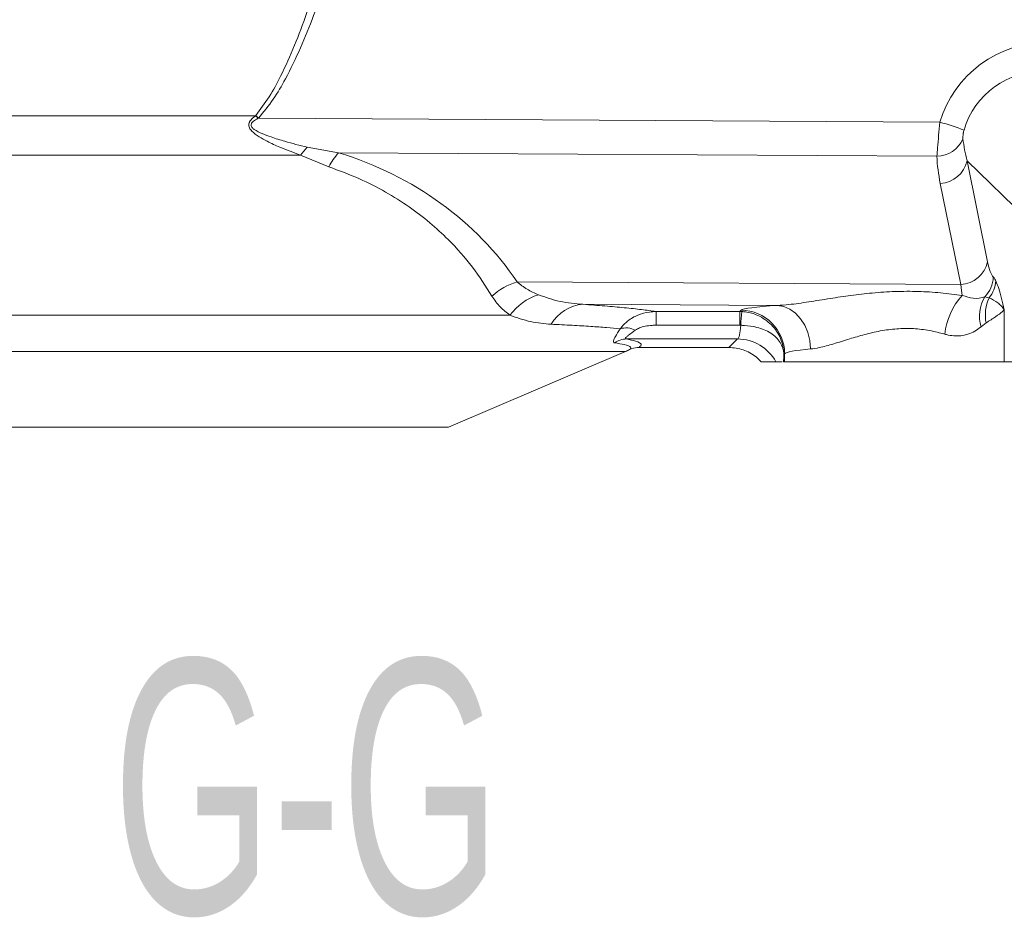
# Model space of a CAD drawing. Header units: millimetres. Extents: x 0 to 8410, y 0 to 5940.
# Tile 102 of 256: x 941 to 1213, y 4210 to 4457. Entities that reach past the tile are written whole.
import ezdxf

# ---------------------------------------------------------------- set-up
doc = ezdxf.new("R2010")
doc.units = ezdxf.units.MM
doc.header["$LTSCALE"] = 10
doc.styles.add('SLDTEXTSTYLE0', font='TXT', dxfattribs={"width": 0.605})

msp = doc.modelspace()

# ---------------------------------------------------------------- linework, layer by layer
at = {"color": 8, "linetype": 'Continuous', "lineweight": 0}
for p, q in [((806.386863, 4431.018048), (1006.167327, 4431.018048)), ((1006.167327, 4431.018048), (1006.2317, 4431.094565)), ((1007.003938, 4430.36186), (1006.934558, 4430.326768)), ((1007.003938, 4430.36186), (1194.77049, 4429.239117)), ((1018.570577, 4420.176142), (809.626256, 4420.176142)), ((1026.383315, 4416.935735), (1018.570577, 4420.176142)), ((1020.402108, 4422.359236), (1029.032623, 4420.83528)), ((1193.92625, 4419.8493), (1029.032623, 4420.83528)), ((1218.897497, 4402.381771), (1202.250634, 4418.598273)), ((1202.250634, 4418.598273), (1207.918559, 4390.772858)), ((1200.544511, 4384.511881), (1194.876825, 4412.337311)), ((1078.245555, 4385.243171), (1200.544511, 4384.511881)), ((1149.993335, 4378.754892), (1096.412813, 4379.075267)), ((1207.11938, 4381.117844), (1208.324825, 4380.877578)), ((1116.534387, 4377.078109), (1139.604484, 4377.078109)), ((1116.534387, 4373.302349), (1116.534387, 4377.078109)), ((1139.604484, 4377.078109), (1139.981901, 4377.437868)), ((1139.604484, 4377.078109), (1140.181695, 4377.063238)), ((1139.604484, 4373.302349), (1139.604484, 4377.078109)), ((1212.460433, 4377.598368), (1212.460433, 4363.204189)), ((835.383569, 4376.045384), (1076.299106, 4376.045384)), ((1207.490121, 4373.929226), (1206.103956, 4372.858846)), ((1139.604484, 4373.302349), (1116.534387, 4373.302349)), ((1139.893447, 4373.298802), (1139.604484, 4373.302349)), ((1139.02608, 4369.526588), (1108.409082, 4369.526588)), ((1136.590396, 4367.204198), (1139.02608, 4369.526588)), ((1108.0958, 4366.083884), (846.65743, 4366.083884)), ((1151.963626, 4365.45431), (1151.769553, 4365.269148)), ((1151.963626, 4365.45431), (1151.963626, 4363.204189))]:
    msp.add_line(p, q, dxfattribs=at)
at = {"color": 7, "linetype": 'Continuous', "lineweight": 0}
for p, q in [((1059.376632, 4345.204198), (1108.0958, 4366.083884)), ((1111.859714, 4367.204198), (1136.580621, 4367.204198)), ((1145.534908, 4363.204189), (1149.570381, 4363.204189)), ((1151.677762, 4363.204189), (1151.963626, 4363.204189)), ((1151.963626, 4363.204189), (1212.460433, 4363.204189)), ((1212.460433, 4363.204189), (1221.249257, 4363.204189)), ((1059.376632, 4345.204198), (895.376598, 4345.204198))]:
    msp.add_line(p, q, dxfattribs=at)
at = {"color": 8, "linetype": 'Continuous', "lineweight": 0, "flags": 128}
msp.add_lwpolyline([(1149.993335, 4378.754892), (1151.741897, 4378.456914), (1153.426086, 4377.728977), (1154.983913, 4376.59783), (1156.358157, 4375.105121), (1157.498275, 4373.305746), (1158.362304, 4371.265941), (1158.918058, 4369.060763), (1159.145747, 4366.771334)], dxfattribs=at)
at = {"color": 8, "linetype": 'Continuous', "lineweight": 0}
for centre, radius, start, end in [((1149.119404, 4588.90493), 212.987238, 227.84205011, 228.11986286), ((1126.445005, 4557.020623), 174.093683, 226.32956327, 226.67990758), ((1172.875825, 4351.783536), 80.490642, 69.24175281, 74.21579109), ((1193.836308, 4427.794274), 7.945483, 270.64859422, 336.55830753), ((1037.695683, 4405.99076), 23.811652, 136.57420319, 143.43511113), ((1044.144785, 4407.718517), 20.01067, 139.04330447, 152.57318942), ((1194.379175, 4420.396127), 8.074166, 273.53365618, 347.13424689), ((1200.046672, 4392.571215), 8.074695, 273.53477177, 347.13143786), ((1083.681823, 4367.546087), 18.513232, 107.07614, 131.81685814), ((1201.35933, 4386.825641), 8.109077, 315.26106412, 358.57408965), ((1202.394229, 4385.951904), 7.805175, 319.44909472, 356.75297649), ((1088.91284, 4366.819326), 15.627745, 107.81217951, 143.817158), ((1097.282065, 4367.976529), 11.132726, 94.47826176, 149.74255524), ((1215.033948, 4368.689649), 19.073053, 137.7074069, 173.48205803), ((1216.044914, 4375.828549), 10.375057, 149.34890623, 196.63267917), ((1218.855728, 4376.088191), 11.568844, 155.5442674, 190.75553412), ((1187.83934, 4371.520772), 47.97885, 173.36644271, 177.87621119), ((1139.940755, 4365.415003), 12.022935, 0.18731548, 89.80392066), ((1108.259919, 4366.900566), 5.669306, 62.97758932, 106.5322328), ((1108.501113, 4363.781432), 5.745894, 90.91773523, 125.54688432), ((1138.985127, 4357.50436), 12.022298, 28.30108029, 89.80482459)]:
    msp.add_arc(centre, radius, start, end, dxfattribs=at)
at = {"color": 7, "linetype": 'Continuous', "lineweight": 0}
msp.add_arc((1098.6418, 4388.143362), 24, 293.19859051, 296.05787203, dxfattribs=at)
at = {"color": 8, "linetype": 'Continuous', "lineweight": 0}
for centre, major_axis, ratio, start_param, end_param in [((1226.475254, 4418.975142), (27.981596, -18.300574), 0.9554096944, 2.1793230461, 3.419505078), ((1225.568375, 4418.975142), (21.108325, -14.515028), 0.9349427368, 2.1997122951, 3.439894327), ((1227.63808, 4416.958925), (-18.037213, 30.318233), 0.6513475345, 0.9628282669, 1.1506671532), ((982.52722, 4327.548101), (102.600295, 45.182904), 0.8501533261, 0.1498067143, 0.7741589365), ((1228.165638, 4410.697954), (-21.330001, 37.403108), 0.7178124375, 0.9538437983, 1.1416826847), ((1209.939592, 4406.405313), (-0.005498, 20.00038), 0.1623424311, 2.4679911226, 2.9934543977), ((1202.038085, 4406.405313), (0.044778, 28.000231), 0.0835737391, 2.468640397, 2.6652196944), ((1182.376596, 4377.315748), (42.458772, 0), 0.0524077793, 2.438271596, 3.0866846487), ((1138.974327, 4375.518371), (0, 6), 0.1648897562, 3.1939525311, 4.3334563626), ((1182.376596, 4365.332194), (30.458772, 0), 0.0730551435, 2.438271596, 3.0866846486), ((1150.956243, 4375.518371), (0, 18), 0.0549632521, 3.9589912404, 4.1066118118)]:
    msp.add_ellipse(centre, major_axis=major_axis, ratio=ratio, start_param=start_param, end_param=end_param, dxfattribs=at)
at = {"color": 7, "linetype": 'Continuous', "lineweight": 0}
msp.add_ellipse((1147.219575, 4361.195961), major_axis=(16.036621, -4.281775), ratio=0.262828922, start_param=2.3632427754, end_param=2.3640664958, dxfattribs=at)
at = {"color": 8, "linetype": 'Continuous', "lineweight": 0}
for points, knots in [([(1006.2317, 4431.094565), (1007.515598, 4432.776872), (1010.105822, 4436.170874), (1013.589802, 4442.716333), (1017.032385, 4450.389164), (1021.434475, 4462.181639), (1024.141415, 4471.240786), (1025.951778, 4477.299415)], [0, 0, 0, 0, 0.1256051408, 0.2534045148, 0.4390735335, 0.6248603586, 1, 1, 1, 1]), ([(1028.280889, 4476.566718), (1026.342585, 4470.541836), (1023.427358, 4461.480363), (1018.68387, 4449.689629), (1014.961801, 4441.998446), (1011.184392, 4435.431802), (1008.403289, 4432.058956), (1007.003938, 4430.36186)], [0, 0, 0, 0, 0.37053276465, 0.55728444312, 0.74390740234, 0.8711433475, 1, 1, 1, 1]), ([(1018.570577, 4420.176142), (1016.667906, 4420.862075), (1013.583209, 4421.974141), (1009.769828, 4423.736563), (1007.153594, 4425.188989), (1005.440379, 4426.378082), (1004.541949, 4427.497491), (1004.340226, 4428.117374), (1004.315203, 4428.597363), (1004.394077, 4428.962102), (1004.70905, 4429.650868), (1005.309999, 4430.324059), (1005.920398, 4430.818164), (1006.167327, 4431.018048)], [0, 0, 0, 0, 0.3097600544, 0.5021971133, 0.6295439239, 0.7552559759, 0.8073749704, 0.8365637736, 0.8478102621, 0.876098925, 0.888295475, 0.9548112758, 1, 1, 1, 1]), ([(1006.934558, 4430.326768), (1006.670402, 4430.182382), (1006.044946, 4429.840513), (1005.351323, 4429.342868), (1005.010161, 4428.801636), (1004.934651, 4428.486306), (1004.990929, 4428.163052), (1005.25544, 4427.700946), (1006.250541, 4426.897309), (1008.079953, 4426.051705), (1010.904298, 4424.985669), (1015.024573, 4423.690911), (1018.349491, 4422.86754), (1020.402108, 4422.359236)], [0, 0, 0, 0, 0.0446328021, 0.1056790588, 0.121847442, 0.1378005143, 0.1523899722, 0.1698603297, 0.2170241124, 0.3424761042, 0.4741838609, 0.675390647, 1, 1, 1, 1]), ([(1193.92625, 4419.8493), (1193.989317, 4420.613562), (1194.12339, 4422.238283), (1194.404659, 4425.548094), (1194.649378, 4428.017172), (1194.77049, 4429.239117)], [0, 0, 0, 0, 0.3096932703, 0.658367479, 1, 1, 1, 1]), ([(1201.403772, 4427.049064), (1201.336922, 4426.794729), (1201.254916, 4426.482725), (1201.146942, 4425.868189), (1201.08471, 4425.229881), (1201.112371, 4424.830442), (1201.126014, 4424.633437)], [0, 0, 0, 0, 0.2596974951, 0.3185822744, 0.6639209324, 1, 1, 1, 1]), ([(1071.338092, 4381.343626), (1069.624938, 4384.029844), (1066.182814, 4389.42708), (1060.238645, 4396.121654), (1054.267837, 4401.601929), (1048.532674, 4406.003155), (1042.098328, 4410.058475), (1034.788649, 4413.847048), (1029.260702, 4415.878389), (1026.383315, 4416.935735)], [0, 0, 0, 0, 0.1841635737, 0.3700274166, 0.4916768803, 0.6133005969, 0.7386511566, 0.8639636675, 1, 1, 1, 1]), ([(1078.245555, 4385.243171), (1079.133406, 4384.531929), (1080.926723, 4383.095334), (1083.056832, 4382.166782), (1084.132348, 4381.697946)], [0, 0, 0, 0, 0.4950888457, 1, 1, 1, 1]), ([(1209.465896, 4386.623853), (1209.621658, 4386.440603), (1209.865409, 4386.153835), (1210.101609, 4385.680631), (1210.186874, 4385.509812)], [0, 0, 0, 0, 0.6390169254, 1, 1, 1, 1]), ([(1210.186874, 4385.509812), (1210.449362, 4384.860327), (1211.255385, 4382.865948), (1211.975881, 4379.683981), (1212.458605, 4377.606236), (1212.460433, 4377.598368)], [0, 0, 0, 0, 0.3248255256, 0.9974434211, 1, 1, 1, 1]), ([(1149.993335, 4378.754892), (1151.03524, 4378.825976), (1153.72029, 4379.009164), (1158.603305, 4379.728519), (1164.350158, 4380.655091), (1170.238654, 4381.537644), (1176.237155, 4382.237112), (1182.47854, 4382.653328), (1188.787929, 4382.670867), (1195.007865, 4382.297991), (1198.943453, 4381.783371), (1200.925266, 4381.524228)], [0, 0, 0, 0, 0.073470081, 0.189336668, 0.3080329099, 0.4177818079, 0.5289399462, 0.6465979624, 0.7660237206, 0.8821784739, 1, 1, 1, 1]), ([(1076.299106, 4376.045384), (1075.366803, 4376.762999), (1073.485143, 4378.211354), (1072.058087, 4380.293246), (1071.338092, 4381.343626)], [0, 0, 0, 0, 0.4954682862, 1, 1, 1, 1]), ([(1084.132348, 4381.697946), (1086.099217, 4381.002327), (1090.065335, 4379.599638), (1094.285502, 4379.251006), (1096.412813, 4379.075267)], [0, 0, 0, 0, 0.4959180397, 1, 1, 1, 1]), ([(1096.412813, 4379.075267), (1098.465828, 4378.922463), (1102.571802, 4378.61686), (1107.923879, 4378.126238), (1112.699485, 4377.614811), (1115.256088, 4377.25701), (1116.534387, 4377.078109)], [0, 0, 0, 0, 0.2472227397, 0.4944385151, 0.747219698, 1, 1, 1, 1]), ([(1200.925266, 4381.524228), (1201.970847, 4381.191698), (1204.431865, 4380.409012), (1206.138069, 4380.859023), (1207.11938, 4381.117844)], [0, 0, 0, 0, 0.4248573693, 1, 1, 1, 1]), ([(1208.324825, 4380.877578), (1209.159673, 4380.452193), (1210.415037, 4379.812541), (1211.737287, 4378.568846), (1212.24109, 4377.928691), (1212.457178, 4377.603271), (1212.460433, 4377.598368)], [0, 0, 0, 0, 0.495855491, 0.7456199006, 0.9961675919, 1, 1, 1, 1]), ([(1106.646692, 4372.335502), (1107.313349, 4373.100282), (1108.656834, 4374.641509), (1111.505946, 4376.211887), (1114.208547, 4376.971181), (1115.92755, 4377.050211), (1116.534387, 4377.078109)], [0, 0, 0, 0, 0.2756941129, 0.5555937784, 0.8431171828, 1, 1, 1, 1]), ([(1140.181695, 4377.063238), (1140.511434, 4377.038335), (1142.011003, 4376.925083), (1144.991152, 4376.063363), (1148.546501, 4373.606637), (1150.676785, 4370.40364), (1151.579005, 4367.543173), (1151.758269, 4366.045682), (1151.7694, 4365.279732), (1151.769553, 4365.269148)], [0, 0, 0, 0, 0.053604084, 0.2437779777, 0.4943388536, 0.7467090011, 0.8703458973, 0.9982082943, 1, 1, 1, 1]), ([(1212.460433, 4377.598368), (1212.457261, 4377.593938), (1212.3243, 4377.40824), (1211.775513, 4376.798636), (1210.309296, 4375.794259), (1208.41658, 4374.542128), (1207.490121, 4373.929226)], [0, 0, 0, 0, 0.0044246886, 0.1854687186, 0.6012977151, 1, 1, 1, 1]), ([(1087.66595, 4373.586156), (1085.769195, 4373.743689), (1081.955283, 4374.060448), (1078.19121, 4375.381384), (1076.299106, 4376.045384)], [0, 0, 0, 0, 0.4973253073, 1, 1, 1, 1]), ([(1106.646692, 4372.335502), (1105.448732, 4372.444957), (1103.052847, 4372.663866), (1098.589934, 4372.982052), (1093.542349, 4373.292149), (1089.624739, 4373.488155), (1087.66595, 4373.586156)], [0, 0, 0, 0, 0.24732558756, 0.49464435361, 0.74732435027, 1, 1, 1, 1]), ([(1105.160629, 4368.456521), (1105.059358, 4368.486181), (1104.777038, 4368.568868), (1104.741139, 4369.064771), (1105.331895, 4370.227011), (1106.175308, 4371.579561), (1106.646692, 4372.335502)], [0, 0, 0, 0, 0.13304860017, 0.37090849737, 0.64840059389, 1, 1, 1, 1]), ([(1110.835706, 4371.950948), (1110.221411, 4371.491088), (1109.35876, 4370.845311), (1108.55124, 4370.223057), (1108.210818, 4369.906033), (1108.093784, 4369.709558), (1108.153082, 4369.574219), (1108.31353, 4369.544367), (1108.409082, 4369.526588)], [0, 0, 0, 0, 0.4110012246, 0.5771661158, 0.6849976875, 0.8094749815, 0.8865363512, 1, 1, 1, 1]), ([(1116.534387, 4373.302349), (1116.172921, 4373.295893), (1115.177014, 4373.278106), (1113.64554, 4373.075487), (1112.031775, 4372.674229), (1111.208462, 4372.176359), (1110.835706, 4371.950948)], [0, 0, 0, 0, 0.180106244, 0.4962262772, 0.7719162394, 1, 1, 1, 1]), ([(1139.893447, 4373.298802), (1140.223796, 4373.2856), (1141.723498, 4373.225666), (1144.717047, 4372.770614), (1148.35156, 4371.318417), (1151.011615, 4368.697688), (1151.71416, 4366.438314), (1151.769161, 4365.277428), (1151.769553, 4365.269148)], [0, 0, 0, 0, 0.05398516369, 0.24507983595, 0.495277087, 0.74691095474, 0.99819472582, 1, 1, 1, 1]), ([(1196.084176, 4370.854714), (1194.716058, 4371.209057), (1191.981731, 4371.917248), (1187.496943, 4372.467939), (1182.885524, 4372.405105), (1178.328041, 4371.79911), (1173.968702, 4370.767674), (1169.651246, 4369.485665), (1165.446263, 4368.149235), (1161.854648, 4367.129344), (1159.919452, 4366.873587), (1159.145747, 4366.771334)], [0, 0, 0, 0, 0.1116319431, 0.2231080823, 0.3343672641, 0.4457195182, 0.5552248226, 0.6648210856, 0.7906525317, 0.9163014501, 1, 1, 1, 1]), ([(1206.103956, 4372.858846), (1204.96626, 4372.054093), (1203.452061, 4370.98302), (1200.324037, 4370.291426), (1198.113827, 4370.324038), (1196.41189, 4370.769029), (1196.084176, 4370.854714)], [0, 0, 0, 0, 0.42077843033, 0.56002888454, 0.91528215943, 1, 1, 1, 1]), ([(1109.189664, 4366.585442), (1109.442239, 4366.812494), (1109.95179, 4367.270553), (1108.313362, 4367.899911), (1106.09632, 4368.291326), (1105.160629, 4368.456521)], [0, 0, 0, 0, 0.3622687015, 0.7308487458, 1, 1, 1, 1]), ([(1108.409082, 4369.526588), (1109.31613, 4369.320137), (1111.429823, 4368.839045), (1112.893766, 4368.058451), (1112.206375, 4367.490583), (1111.859714, 4367.204198)], [0, 0, 0, 0, 0.27146159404, 0.63258662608, 1, 1, 1, 1])]:
    msp.add_open_spline(points, degree=3, knots=knots, dxfattribs=at)
at = {"color": 7, "linetype": 'Continuous', "lineweight": 0}
for points, knots in [([(1109.189664, 4366.585442), (1109.203007, 4366.591953), (1109.417843, 4366.696784), (1110.268045, 4367.057598), (1111.176643, 4367.141284), (1111.859714, 4367.204198)], [0, 0, 0, 0, 0.0161712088, 0.2603716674, 1, 1, 1, 1]), ([(1136.590396, 4367.204198), (1137.937974, 4367.069824), (1140.633292, 4366.801061), (1143.655833, 4365.100025), (1145.068535, 4363.674722), (1145.534908, 4363.204189)], [0, 0, 0, 0, 0.4011225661, 0.8022936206, 1, 1, 1, 1]), ([(1149.570381, 4363.204189), (1149.954975, 4363.204189), (1150.587919, 4363.204189), (1151.119275, 4363.204189), (1151.327764, 4363.204189)], [0, 0, 0, 0, 0.6076276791, 1, 1, 1, 1])]:
    msp.add_open_spline(points, degree=3, knots=knots, dxfattribs=at)

# ---------------------------------------------------------------- texts
at = {"color": 7, "linetype": 'Continuous', "lineweight": 0, "insert": (966.802378, 4281.191519), "char_height": 70, "attachment_point": 1, "style": 'SLDTEXTSTYLE0'}
msp.add_mtext('G-G ', dxfattribs=at)

doc.saveas('drawing.dxf')
